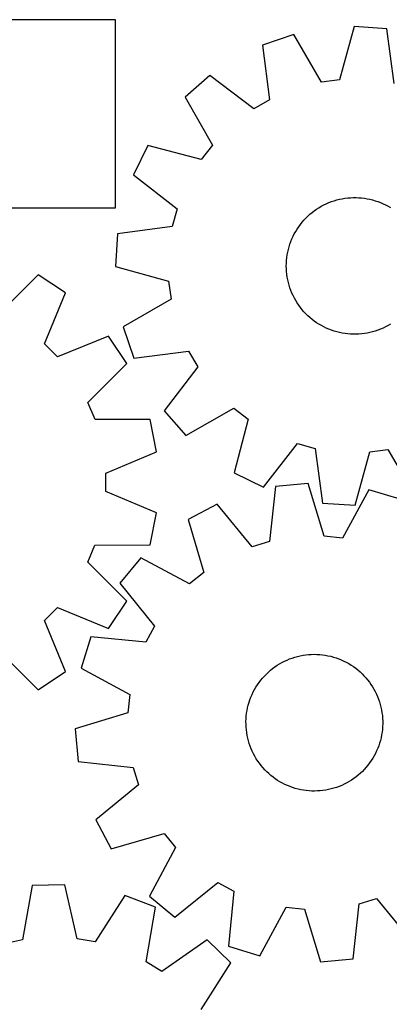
# Model space of a CAD drawing. Header units: millimetres. Extents: x 7 to 1243, y 7 to 1506.
# Tile 16 of 26: x 249 to 379, y 1139 to 1485. Entities that reach past the tile are written whole.
import ezdxf

# ---------------------------------------------------------------- set-up
doc = ezdxf.new("R2010")
doc.units = ezdxf.units.MM
doc.layers.add('CUT', color=7, linetype='CONTINUOUS', true_color=0x000000)

msp = doc.modelspace()

# ---------------------------------------------------------------- linework, layer by layer
at = {"layer": 'CUT'}
for p, q in [((282.940947, 1484.58719), (174.940947, 1484.58719)), ((282.940947, 1418.58719), (282.940947, 1484.58719)), ((345.472201, 1479.370373), (334.544992, 1475.671513)), ((355.203839, 1462.615146), (345.472201, 1479.370373)), ((366.674855, 1482.143294), (361.579375, 1463.44895)), ((378.185772, 1481.378933), (366.674855, 1482.143294)), ((380.764685, 1462.174985), (378.185772, 1481.378933)), ((334.544992, 1475.671513), (336.991398, 1456.450235)), ((316.017445, 1464.995764), (307.337512, 1457.396801)), ((331.420254, 1453.240089), (316.017445, 1464.995764)), ((361.579375, 1463.44895), (355.203839, 1462.615146)), ((307.337512, 1457.396801), (316.953362, 1440.574855)), ((336.991398, 1456.450235), (331.420254, 1453.240089)), ((294.305723, 1440.44351), (289.194508, 1430.101317)), ((313.034765, 1435.477082), (294.305723, 1440.44351)), ((316.953362, 1440.574855), (313.034765, 1435.477082)), ((289.194508, 1430.101317), (304.515875, 1418.239692)), ((357.792611, 1420.357466), (358.706247, 1420.709554)), ((358.706247, 1420.709554), (359.633483, 1421.024082)), ((359.633483, 1421.024082), (360.572777, 1421.300528)), ((360.572777, 1421.300528), (361.522565, 1421.538432)), ((361.522565, 1421.538432), (362.481266, 1421.737397)), ((362.481266, 1421.737397), (363.447285, 1421.897092)), ((363.447285, 1421.897092), (364.419014, 1422.017252)), ((364.419014, 1422.017252), (365.394835, 1422.097676)), ((365.394835, 1422.097676), (366.373124, 1422.138231)), ((366.373124, 1422.138231), (367.352254, 1422.13885)), ((367.352254, 1422.13885), (368.330594, 1422.09953)), ((368.330594, 1422.09953), (369.306516, 1422.020338)), ((369.306516, 1422.020338), (370.278396, 1421.901406)), ((370.278396, 1421.901406), (371.244616, 1421.742931)), ((371.244616, 1421.742931), (372.203567, 1421.545177)), ((372.203567, 1421.545177), (373.153655, 1421.308473)), ((373.153655, 1421.308473), (374.093297, 1421.033214)), ((374.093297, 1421.033214), (375.02093, 1420.719857)), ((375.02093, 1420.719857), (375.935009, 1420.368924)), ((174.940947, 1418.58719), (282.940947, 1418.58719)), ((304.515875, 1418.239692), (302.846397, 1412.030382)), ((351.90224, 1416.898041), (352.679673, 1417.493267)), ((352.679673, 1417.493267), (353.480737, 1418.056287)), ((353.480737, 1418.056287), (354.304098, 1418.586165)), ((354.304098, 1418.586165), (355.148388, 1419.082018)), ((355.148388, 1419.082018), (356.0122, 1419.543021)), ((356.0122, 1419.543021), (356.894097, 1419.968406)), ((356.894097, 1419.968406), (357.792611, 1420.357466)), ((375.935009, 1420.368924), (376.834014, 1419.980999)), ((376.834014, 1419.980999), (377.716448, 1419.556728)), ((377.716448, 1419.556728), (378.580841, 1419.096816)), ((378.580841, 1419.096816), (379.425757, 1418.60203)), ((348.413344, 1413.47528), (349.05407, 1414.215662)), ((349.05407, 1414.215662), (349.724462, 1414.929293)), ((349.724462, 1414.929293), (350.423405, 1415.614986)), ((350.423405, 1415.614986), (351.149734, 1416.2716)), ((351.149734, 1416.2716), (351.90224, 1416.898041)), ((302.846397, 1412.030382), (283.642449, 1409.451468)), ((345.690201, 1409.416686), (346.167649, 1410.271519)), ((346.167649, 1410.271519), (346.679568, 1411.106165)), ((346.679568, 1411.106165), (347.225104, 1411.919237)), ((347.225104, 1411.919237), (347.80335, 1412.70938)), ((347.80335, 1412.70938), (348.413344, 1413.47528)), ((283.642449, 1409.451468), (282.878088, 1397.940551)), ((344.472329, 1406.745456), (344.841835, 1407.652187)), ((344.841835, 1407.652187), (345.248018, 1408.543091)), ((345.248018, 1408.543091), (345.690201, 1409.416686)), ((343.372437, 1402.990796), (343.589711, 1403.945515)), ((343.589711, 1403.945515), (343.845746, 1404.890576)), ((343.845746, 1404.890576), (344.140115, 1405.824408)), ((344.140115, 1405.824408), (344.472329, 1406.745456)), ((342.897202, 1399.107321), (342.95647, 1400.084655)), ((342.95647, 1400.084655), (343.055553, 1401.058759)), ((343.055553, 1401.058759), (343.194285, 1402.02801)), ((343.194285, 1402.02801), (343.372437, 1402.990796)), ((282.878088, 1397.940551), (301.572432, 1392.845071)), ((342.877848, 1398.128382), (342.897202, 1399.107321)), ((342.898439, 1397.149469), (342.877848, 1398.128382)), ((342.958941, 1396.17221), (342.898439, 1397.149469)), ((255.798766, 1395.077256), (242.049491, 1381.424423)), ((265.390366, 1388.667368), (255.798766, 1395.077256)), ((343.059254, 1395.198233), (342.958941, 1396.17221)), ((343.199211, 1394.229157), (343.059254, 1395.198233)), ((343.378578, 1393.266597), (343.199211, 1394.229157)), ((343.597058, 1392.312154), (343.378578, 1393.266597)), ((301.572432, 1392.845071), (302.406236, 1386.469535)), ((343.854286, 1391.367416), (343.597058, 1392.312154)), ((344.149835, 1390.433957), (343.854286, 1391.367416)), ((344.483212, 1389.51333), (344.149835, 1390.433957)), ((344.853863, 1388.607066), (344.483212, 1389.51333)), ((258.035865, 1370.741026), (265.390366, 1388.667368)), ((302.406236, 1386.469535), (285.651009, 1376.737897)), ((345.261171, 1387.716676), (344.853863, 1388.607066)), ((345.704457, 1386.843639), (345.261171, 1387.716676)), ((346.182984, 1385.989411), (345.704457, 1386.843639)), ((346.695956, 1385.155411), (346.182984, 1385.989411)), ((347.242519, 1384.34303), (346.695956, 1385.155411)), ((347.821763, 1383.553617), (347.242519, 1384.34303)), ((348.432724, 1382.788488), (347.821763, 1383.553617)), ((349.074385, 1382.048917), (348.432724, 1382.788488)), ((349.745677, 1381.336133), (349.074385, 1382.048917)), ((350.445485, 1380.651323), (349.745677, 1381.336133)), ((351.172643, 1379.995627), (350.445485, 1380.651323)), ((351.925941, 1379.370137), (351.172643, 1379.995627)), ((352.704124, 1378.775893), (351.925941, 1379.370137)), ((285.651009, 1376.737897), (289.349869, 1365.810688)), ((353.505898, 1378.213885), (352.704124, 1378.775893)), ((354.329929, 1377.685048), (353.505898, 1378.213885)), ((355.174844, 1377.190262), (354.329929, 1377.685048)), ((356.039238, 1376.730351), (355.174844, 1377.190262)), ((356.921672, 1376.306079), (356.039238, 1376.730351)), ((357.820676, 1375.918154), (356.921672, 1376.306079)), ((358.734756, 1375.567221), (357.820676, 1375.918154)), ((375.963074, 1375.929612), (375.049439, 1375.577524)), ((376.861588, 1376.318672), (375.963074, 1375.929612)), ((377.743485, 1376.744057), (376.861588, 1376.318672)), ((378.607297, 1377.20506), (377.743485, 1376.744057)), ((379.451587, 1377.700913), (378.607297, 1377.20506)), ((280.509504, 1373.546082), (262.582117, 1366.194128)), ((286.918029, 1363.95357), (280.509504, 1373.546082)), ((359.662388, 1375.253864), (358.734756, 1375.567221)), ((360.602031, 1374.978605), (359.662388, 1375.253864)), ((361.552118, 1374.741901), (360.602031, 1374.978605)), ((362.51107, 1374.544147), (361.552118, 1374.741901)), ((363.47729, 1374.385672), (362.51107, 1374.544147)), ((364.44917, 1374.26674), (363.47729, 1374.385672)), ((365.425092, 1374.187548), (364.44917, 1374.26674)), ((366.403432, 1374.148228), (365.425092, 1374.187548)), ((367.382561, 1374.148847), (366.403432, 1374.148228)), ((368.360851, 1374.189402), (367.382561, 1374.148847)), ((369.336672, 1374.269826), (368.360851, 1374.189402)), ((370.308401, 1374.389986), (369.336672, 1374.269826)), ((371.27442, 1374.549682), (370.308401, 1374.389986)), ((372.233121, 1374.748647), (371.27442, 1374.549682)), ((373.182909, 1374.98655), (372.233121, 1374.748647)), ((374.122203, 1375.262996), (373.182909, 1374.98655)), ((375.049439, 1375.577524), (374.122203, 1375.262996)), ((262.582117, 1366.194128), (258.035865, 1370.741026)), ((289.349869, 1365.810688), (308.571146, 1368.257095)), ((308.571146, 1368.257095), (311.781293, 1362.68595)), ((273.263242, 1350.206236), (286.918029, 1363.95357)), ((311.781293, 1362.68595), (300.025618, 1347.283141)), ((275.723408, 1344.265675), (273.263242, 1350.206236)), ((307.624581, 1338.603209), (324.446527, 1348.219058)), ((324.446527, 1348.219058), (329.5443, 1344.300462)), ((300.025618, 1347.283141), (307.624581, 1338.603209)), ((295.099625, 1344.19748), (275.723408, 1344.265675)), ((297.349435, 1332.882719), (295.099625, 1344.19748)), ((329.5443, 1344.300462), (324.577872, 1325.57142)), ((334.920065, 1320.460205), (346.78169, 1335.781571)), ((346.78169, 1335.781571), (352.991, 1334.112094)), ((279.473179, 1325.407299), (297.349435, 1332.882719)), ((352.991, 1334.112094), (355.569914, 1314.908146)), ((367.080831, 1314.143784), (372.17631, 1332.838129)), ((372.17631, 1332.838129), (378.551846, 1333.671933)), ((378.551846, 1333.671933), (388.283485, 1316.916705)), ((279.472722, 1318.977471), (279.473179, 1325.407299)), ((324.577872, 1325.57142), (334.920065, 1320.460205)), ((339.062987, 1320.683418), (337.028075, 1301.414231)), ((350.547691, 1321.772932), (339.062987, 1320.683418)), ((356.169695, 1303.230131), (350.547691, 1321.772932)), ((297.347915, 1311.49951), (279.472722, 1318.977471)), ((371.820269, 1319.600602), (362.566257, 1302.576922)), ((382.847691, 1316.212176), (371.820269, 1319.600602)), ((318.578372, 1314.549726), (308.384828, 1309.14814)), ((330.86845, 1299.56986), (318.578372, 1314.549726)), ((355.569914, 1314.908146), (367.080831, 1314.143784)), ((295.096497, 1300.185069), (297.347915, 1311.49951)), ((308.384828, 1309.14814), (313.878814, 1290.567006)), ((362.566257, 1302.576922), (356.169695, 1303.230131)), ((273.25926, 1294.179417), (275.720271, 1300.119628)), ((275.720271, 1300.119628), (295.096497, 1300.185069)), ((337.028075, 1301.414231), (330.86845, 1299.56986)), ((286.912094, 1280.430142), (273.25926, 1294.179417)), ((291.806774, 1295.642225), (284.456265, 1286.75091)), ((308.893872, 1286.505842), (291.806774, 1295.642225)), ((313.878814, 1290.567006), (308.893872, 1286.505842)), ((284.456265, 1286.75091), (296.642738, 1271.686638)), ((280.502205, 1270.838541), (286.912094, 1280.430142)), ((258.028965, 1273.646791), (262.575864, 1278.193043)), ((262.575864, 1278.193043), (280.502205, 1270.838541)), ((265.380919, 1255.719404), (258.028965, 1273.646791)), ((296.642738, 1271.686638), (293.591393, 1266.026958)), ((274.30863, 1267.928925), (270.920204, 1256.901503)), ((293.591393, 1266.026958), (274.30863, 1267.928925)), ((242.041073, 1262.965666), (255.788408, 1249.310879)), ((348.739364, 1261.46864), (349.708045, 1261.6113)), ((349.708045, 1261.6113), (350.681739, 1261.71433)), ((350.681739, 1261.71433), (351.658825, 1261.777558)), ((351.658825, 1261.777558), (352.637677, 1261.80088)), ((352.637677, 1261.80088), (353.616666, 1261.784256)), ((353.616666, 1261.784256), (354.594161, 1261.727715)), ((354.594161, 1261.727715), (355.568538, 1261.63135)), ((355.568538, 1261.63135), (356.538172, 1261.495322)), ((339.675408, 1257.946595), (340.507973, 1258.461892)), ((340.507973, 1258.461892), (341.360863, 1258.942801)), ((341.360863, 1258.942801), (342.232659, 1259.388521)), ((342.232659, 1259.388521), (343.12191, 1259.798311)), ((343.12191, 1259.798311), (344.027136, 1260.171488)), ((344.027136, 1260.171488), (344.94683, 1260.507432)), ((344.94683, 1260.507432), (345.879461, 1260.805584)), ((345.879461, 1260.805584), (346.823477, 1261.065447)), ((346.823477, 1261.065447), (347.777307, 1261.286588)), ((347.777307, 1261.286588), (348.739364, 1261.46864)), ((356.538172, 1261.495322), (357.501452, 1261.319857)), ((357.501452, 1261.319857), (358.456773, 1261.105247)), ((358.456773, 1261.105247), (359.402545, 1260.85185)), ((359.402545, 1260.85185), (360.337194, 1260.560086)), ((360.337194, 1260.560086), (361.259165, 1260.230443)), ((361.259165, 1260.230443), (362.166923, 1259.863468)), ((362.166923, 1259.863468), (363.058957, 1259.459772)), ((363.058957, 1259.459772), (363.933783, 1259.020028)), ((363.933783, 1259.020028), (364.789944, 1258.544966)), ((364.789944, 1258.544966), (365.626015, 1258.035378)), ((255.788408, 1249.310879), (265.380919, 1255.719404)), ((270.920204, 1256.901503), (287.943884, 1247.647492)), ((335.181797, 1254.184516), (335.864652, 1254.886232)), ((335.864652, 1254.886232), (336.57556, 1255.55951)), ((336.57556, 1255.55951), (337.313339, 1256.203232)), ((337.313339, 1256.203232), (338.07676, 1256.816325)), ((338.07676, 1256.816325), (338.864554, 1257.397769)), ((338.864554, 1257.397769), (339.675408, 1257.946595)), ((365.626015, 1258.035378), (366.440605, 1257.492112)), ((366.440605, 1257.492112), (367.232359, 1256.916073)), ((367.232359, 1256.916073), (367.999957, 1256.308218)), ((367.999957, 1256.308218), (368.742124, 1255.669559)), ((368.742124, 1255.669559), (369.457622, 1255.001161)), ((369.457622, 1255.001161), (370.145262, 1254.304134)), ((332.752906, 1251.117315), (333.312675, 1251.920654)), ((333.312675, 1251.920654), (333.904746, 1252.700493)), ((333.904746, 1252.700493), (334.528132, 1253.455532)), ((334.528132, 1253.455532), (335.181797, 1254.184516)), ((370.145262, 1254.304134), (370.8039, 1253.57964)), ((370.8039, 1253.57964), (371.432438, 1252.828883)), ((371.432438, 1252.828883), (372.02983, 1252.053114)), ((372.02983, 1252.053114), (372.595083, 1251.253624)), ((372.595083, 1251.253624), (373.127256, 1250.431744)), ((330.854636, 1247.696233), (331.276444, 1248.579847)), ((331.276444, 1248.579847), (331.733943, 1249.44552)), ((331.733943, 1249.44552), (332.22637, 1250.291813)), ((332.22637, 1250.291813), (332.752906, 1251.117315)), ((373.127256, 1250.431744), (373.625462, 1249.588841)), ((373.625462, 1249.588841), (374.088873, 1248.726318)), ((374.088873, 1248.726318), (374.516717, 1247.845611)), ((374.516717, 1247.845611), (374.908282, 1246.948186)), ((287.943884, 1247.647492), (287.290675, 1241.25093)), ((329.537434, 1244.012185), (329.810071, 1244.952592)), ((329.810071, 1244.952592), (330.120839, 1245.881095)), ((330.120839, 1245.881095), (330.469221, 1246.79615)), ((330.469221, 1246.79615), (330.854636, 1247.696233)), ((374.908282, 1246.948186), (375.262917, 1246.035536)), ((375.262917, 1246.035536), (375.58003, 1245.109181)), ((375.58003, 1245.109181), (375.859096, 1244.170662)), ((287.290675, 1241.25093), (268.747874, 1235.628925)), ((328.836304, 1240.163075), (328.952525, 1241.135283)), ((328.952525, 1241.135283), (329.108304, 1242.101941)), ((329.108304, 1242.101941), (329.303382, 1243.061441)), ((329.303382, 1243.061441), (329.537434, 1244.012185)), ((375.859096, 1244.170662), (376.099648, 1243.221542)), ((376.099648, 1243.221542), (376.301287, 1242.263399)), ((376.301287, 1242.263399), (376.463676, 1241.29783)), ((376.463676, 1241.29783), (376.586546, 1240.32644)), ((328.723245, 1238.20849), (328.759835, 1239.186936)), ((328.726595, 1237.229366), (328.723245, 1238.20849)), ((328.759835, 1239.186936), (328.836304, 1240.163075)), ((376.586546, 1240.32644), (376.669693, 1239.350847)), ((376.669693, 1239.350847), (376.712977, 1238.372674)), ((376.712977, 1238.372674), (376.716327, 1237.39355)), ((268.747874, 1235.628925), (269.837388, 1224.144221)), ((328.769879, 1236.251194), (328.726595, 1237.229366)), ((328.853025, 1235.275601), (328.769879, 1236.251194)), ((328.975896, 1234.304211), (328.853025, 1235.275601)), ((329.138285, 1233.338641), (328.975896, 1234.304211)), ((376.487047, 1234.466757), (376.331268, 1233.500099)), ((376.603267, 1235.438965), (376.487047, 1234.466757)), ((376.679737, 1236.415104), (376.603267, 1235.438965)), ((376.716327, 1237.39355), (376.679737, 1236.415104)), ((329.339924, 1232.380499), (329.138285, 1233.338641)), ((329.580476, 1231.431378), (329.339924, 1232.380499)), ((329.859541, 1230.492859), (329.580476, 1231.431378)), ((330.176655, 1229.566504), (329.859541, 1230.492859)), ((375.6295, 1230.649449), (375.318732, 1229.720945)), ((375.902137, 1231.589855), (375.6295, 1230.649449)), ((376.13619, 1232.540599), (375.902137, 1231.589855)), ((376.331268, 1233.500099), (376.13619, 1232.540599)), ((330.53129, 1228.653854), (330.176655, 1229.566504)), ((330.922855, 1227.756429), (330.53129, 1228.653854)), ((331.350699, 1226.875722), (330.922855, 1227.756429)), ((374.584935, 1227.905807), (374.163127, 1227.022193)), ((374.970351, 1228.80589), (374.584935, 1227.905807)), ((375.318732, 1229.720945), (374.970351, 1228.80589)), ((269.837388, 1224.144221), (289.106575, 1222.10931)), ((331.81411, 1226.0132), (331.350699, 1226.875722)), ((332.312316, 1225.170297), (331.81411, 1226.0132)), ((332.844489, 1224.348416), (332.312316, 1225.170297)), ((333.409742, 1223.548926), (332.844489, 1224.348416)), ((372.126896, 1223.681386), (371.534826, 1222.901548)), ((372.686665, 1224.484725), (372.126896, 1223.681386)), ((373.213202, 1225.310228), (372.686665, 1224.484725)), ((373.705629, 1226.15652), (373.213202, 1225.310228)), ((374.163127, 1227.022193), (373.705629, 1226.15652)), ((289.106575, 1222.10931), (290.950946, 1215.949684)), ((334.007134, 1222.773157), (333.409742, 1223.548926)), ((334.635672, 1222.022401), (334.007134, 1222.773157)), ((335.294309, 1221.297906), (334.635672, 1222.022401)), ((335.981949, 1220.60088), (335.294309, 1221.297906)), ((336.697448, 1219.932481), (335.981949, 1220.60088)), ((369.57492, 1220.715809), (368.864012, 1220.04253)), ((370.257775, 1221.417524), (369.57492, 1220.715809)), ((370.911439, 1222.146508), (370.257775, 1221.417524)), ((371.534826, 1222.901548), (370.911439, 1222.146508)), ((337.439614, 1219.293823), (336.697448, 1219.932481)), ((338.207213, 1218.685968), (337.439614, 1219.293823)), ((338.998966, 1218.109928), (338.207213, 1218.685968)), ((339.813557, 1217.566662), (338.998966, 1218.109928)), ((340.649628, 1217.057074), (339.813557, 1217.566662)), ((341.505789, 1216.582013), (340.649628, 1217.057074)), ((364.931599, 1217.140148), (364.078708, 1216.65924)), ((365.764164, 1217.655445), (364.931599, 1217.140148)), ((366.575018, 1218.204272), (365.764164, 1217.655445)), ((367.362811, 1218.785716), (366.575018, 1218.204272)), ((368.126233, 1219.398809), (367.362811, 1218.785716)), ((368.864012, 1220.04253), (368.126233, 1219.398809)), ((290.950946, 1215.949684), (275.97108, 1203.659606)), ((342.380615, 1216.142268), (341.505789, 1216.582013)), ((343.272649, 1215.738572), (342.380615, 1216.142268)), ((344.180407, 1215.371597), (343.272649, 1215.738572)), ((345.102378, 1215.041954), (344.180407, 1215.371597)), ((346.037027, 1214.750191), (345.102378, 1215.041954)), ((346.982799, 1214.496793), (346.037027, 1214.750191)), ((347.93812, 1214.282184), (346.982799, 1214.496793)), ((348.901399, 1214.106719), (347.93812, 1214.282184)), ((349.871034, 1213.970691), (348.901399, 1214.106719)), ((350.84541, 1213.874326), (349.871034, 1213.970691)), ((351.822906, 1213.817784), (350.84541, 1213.874326)), ((352.801895, 1213.801161), (351.822906, 1213.817784)), ((353.780747, 1213.824482), (352.801895, 1213.801161)), ((354.757833, 1213.887711), (353.780747, 1213.824482)), ((355.731527, 1213.990741), (354.757833, 1213.887711)), ((356.700208, 1214.1334), (355.731527, 1213.990741)), ((357.662264, 1214.315452), (356.700208, 1214.1334)), ((358.616094, 1214.536594), (357.662264, 1214.315452)), ((359.560111, 1214.796456), (358.616094, 1214.536594)), ((360.492742, 1215.094608), (359.560111, 1214.796456)), ((361.412435, 1215.430552), (360.492742, 1215.094608)), ((362.317661, 1215.80373), (361.412435, 1215.430552)), ((363.206912, 1216.21352), (362.317661, 1215.80373)), ((364.078708, 1216.65924), (363.206912, 1216.21352)), ((275.97108, 1203.659606), (281.372666, 1193.466063)), ((281.372666, 1193.466063), (299.9538, 1198.960048)), ((299.9538, 1198.960048), (304.014964, 1193.975107)), ((304.014964, 1193.975107), (294.878581, 1176.888009)), ((253.655366, 1180.618984), (250.236953, 1161.546573)), ((265.188727, 1180.877924), (253.655366, 1180.618984)), ((269.45967, 1161.97815), (265.188727, 1180.877924)), ((303.769896, 1169.537499), (318.834168, 1181.723972)), ((318.834168, 1181.723972), (324.493848, 1178.672627)), ((324.493848, 1178.672627), (322.591881, 1159.389865)), ((286.249415, 1177.178059), (275.792518, 1160.865618)), ((297.003944, 1173.003662), (286.249415, 1177.178059)), ((294.878581, 1176.888009), (303.769896, 1169.537499)), ((368.411497, 1174.187809), (374.571122, 1176.032181)), ((374.571122, 1176.032181), (386.8612, 1161.052314)), ((293.71715, 1153.908129), (297.003944, 1173.003662)), ((333.619303, 1156.001439), (342.873314, 1173.025119)), ((342.873314, 1173.025119), (349.269876, 1172.37191)), ((349.269876, 1172.37191), (354.891881, 1153.829108)), ((366.376585, 1154.918623), (368.411497, 1174.187809)), ((250.236953, 1161.546573), (243.960417, 1160.150942)), ((275.792518, 1160.865618), (269.45967, 1161.97815)), ((315.045606, 1161.525856), (299.142191, 1150.456807)), ((323.384022, 1153.553636), (315.045606, 1161.525856)), ((322.591881, 1159.389865), (333.619303, 1156.001439)), ((354.891881, 1153.829108), (366.376585, 1154.918623)), ((299.142191, 1150.456807), (293.71715, 1153.908129)), ((313.039876, 1137.169465), (323.384022, 1153.553636))]:
    msp.add_line(p, q, dxfattribs=at)

doc.saveas('drawing.dxf')
